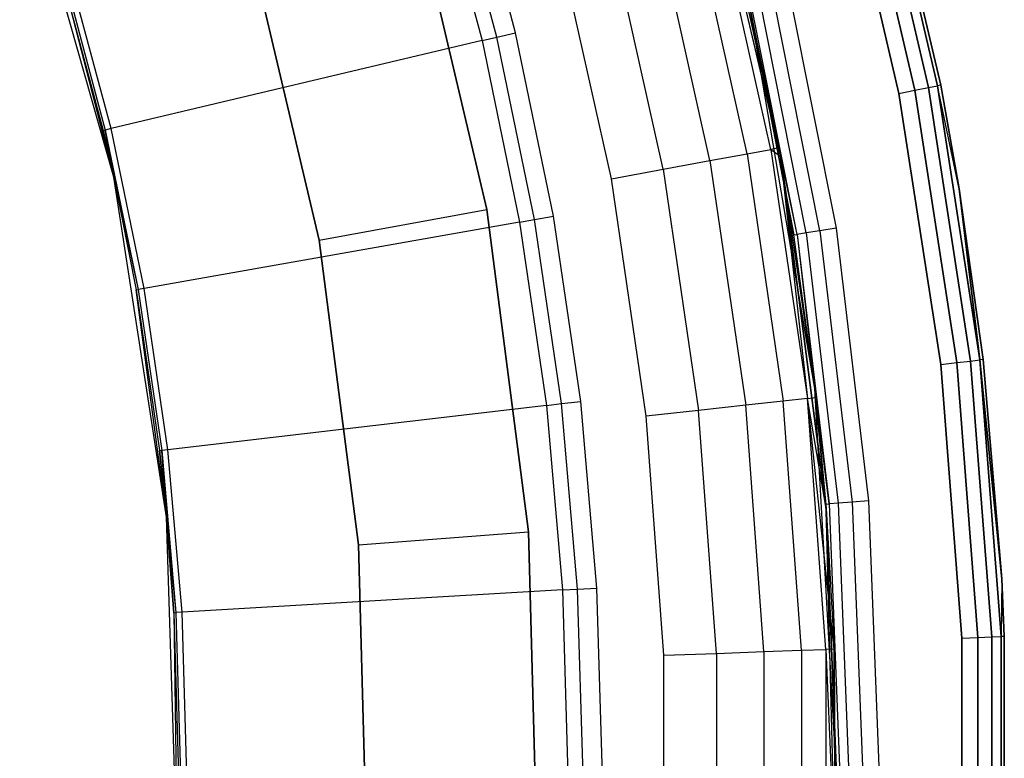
# Model space of a CAD drawing. Extents: x -4.25 to 4.25, y 0.04 to 8.54.
# Tile 23 of 29: x 3.09 to 4.25, y 4.31 to 5.18. Entities that reach past the tile are written whole.
import ezdxf

# ---------------------------------------------------------------- set-up
doc = ezdxf.new("R2010")
doc.units = 0
doc.header["$LTSCALE"] = 2.54
doc.layers.get('0').update_dxf_attribs({"color": 13, "linetype": 'CONTINUOUS'})

# ---------------------------------------------------------------- blocks, each defined once
blk = doc.blocks.new('BOL_STL')
at = {"color": 0}
for p, q in [((4.1685, 5.1009, 0.0929), (4.0944, 5.4177, 0.0929)), ((4.1685, 5.1009, 0.0929), (4.0944, 5.4177, 0.0929)), ((4.0944, 5.4177, 6.2311), (4.1685, 5.1009, 6.2311)), ((4.0944, 5.4177, 6.2311), (4.1685, 5.1009, 6.2311)), ((4.1723, 5.1017, 0.112), (4.0981, 5.4187, 0.112)), ((4.0981, 5.4187, 6.212), (4.1723, 5.1017, 6.212)), ((4.1723, 5.1017, 0.112), (4.0981, 5.4187, 0.112)), ((4.0981, 5.4187, 6.212), (4.1723, 5.1017, 6.212)), ((4.0499, 5.4054, 0.062), (4.1232, 5.0921, 0.062)), ((4.1232, 5.0921, 6.262), (4.0499, 5.4054, 6.262)), ((4.0499, 5.4054, 0.062), (4.1232, 5.0921, 0.062)), ((4.1232, 5.0921, 6.262), (4.0499, 5.4054, 6.262)), ((4.142, 5.0958, 0.0658), (4.0683, 5.4105, 0.0658)), ((4.142, 5.0958, 0.0658), (4.0683, 5.4105, 0.0658)), ((4.0683, 5.4105, 6.2582), (4.142, 5.0958, 6.2582)), ((4.0683, 5.4105, 6.2582), (4.142, 5.0958, 6.2582)), ((4.1579, 5.0989, 0.0766), (4.084, 5.4148, 0.0766)), ((4.1579, 5.0989, 0.0766), (4.084, 5.4148, 0.0766)), ((4.084, 5.4148, 6.2474), (4.1579, 5.0989, 6.2474)), ((4.084, 5.4148, 6.2474), (4.1579, 5.0989, 6.2474)), ((3.2025, 4.9939, 0.762), (3.092, 5.3821, 0.762)), ((3.2025, 4.9939, 0.762), (3.092, 5.3821, 0.762)), ((3.6737, 5.1632, 0.062), (3.6169, 5.3753, 0.062)), ((3.6737, 5.1632, 0.062), (3.6169, 5.3753, 0.062)), ((3.5781, 5.3637, 0.0826), (3.6343, 5.1539, 0.0826)), ((3.5781, 5.3637, 0.0826), (3.6343, 5.1539, 0.0826)), ((3.6516, 5.158, 0.0675), (3.5951, 5.3688, 0.0675)), ((3.6516, 5.158, 0.0675), (3.5951, 5.3688, 0.0675)), ((3.6401, 4.9558, 1.4377), (3.5526, 5.3266, 1.4377)), ((3.5526, 5.3266, 3.0377), (3.6401, 4.9558, 3.0377)), ((3.5526, 5.3266, 3.0377), (3.6401, 4.9558, 3.0377)), ((3.6401, 4.9558, 1.4377), (3.5526, 5.3266, 1.4377)), ((3.3605, 5.2707, 1.2377), (3.4433, 4.92, 1.2377)), ((3.3605, 5.2707, 1.2377), (3.4433, 4.92, 1.2377)), ((3.3605, 5.2707, 0.962), (3.4433, 4.92, 0.962)), ((3.4433, 4.92, 0.762), (3.3605, 5.2707, 0.762)), ((3.3605, 5.2707, 0.962), (3.4433, 4.92, 0.962)), ((3.4433, 4.92, 0.762), (3.3605, 5.2707, 0.762)), ((4.0306, 4.9309, 6.2582), (3.9681, 5.2452, 6.2582)), ((4.0306, 4.9309, 6.2582), (3.9681, 5.2452, 6.2582)), ((3.9867, 5.2496, 6.262), (4.0495, 4.9339, 6.262)), ((3.9867, 5.2496, 6.262), (4.0495, 4.9339, 6.262)), ((3.1407, 5.2328, 0.7282), (3.2025, 4.9939, 0.762)), ((3.1407, 5.2328, 0.7282), (3.2025, 4.9939, 0.762)), ((3.1407, 5.2328, 0.7282), (3.19, 5.0485, 0.7282)), ((3.1407, 5.2328, 0.7282), (3.19, 5.0485, 0.7282)), ((3.143, 5.2335, 0.7128), (3.1924, 5.0491, 0.7128)), ((3.143, 5.2335, 0.7128), (3.1924, 5.0491, 0.7128)), ((3.1993, 5.0507, 0.6989), (3.1498, 5.2355, 0.6989)), ((3.1993, 5.0507, 0.6989), (3.1498, 5.2355, 0.6989)), ((4.0039, 4.9267, 6.2311), (3.9418, 5.2388, 6.2311)), ((4.0039, 4.9267, 6.2311), (3.9418, 5.2388, 6.2311)), ((4.0146, 4.9284, 6.2474), (3.9523, 5.2414, 6.2474)), ((4.0146, 4.9284, 6.2474), (3.9523, 5.2414, 6.2474)), ((4.0245, 4.746, 0.762), (3.9485, 5.1937, 0.762)), ((3.9485, 5.1937, 0.762), (4.0001, 4.9261, 6.212)), ((4.0001, 4.9261, 6.212), (3.9485, 5.1937, 6.212)), ((3.9485, 5.1937, 0.762), (4.0001, 4.9261, 6.212)), ((4.0245, 4.746, 0.762), (3.9485, 5.1937, 0.762)), ((4.0001, 4.9261, 6.212), (3.9485, 5.1937, 6.212)), ((4.0039, 4.9267, 6.2311), (3.9485, 5.1937, 6.212)), ((4.0039, 4.9267, 6.2311), (3.9485, 5.1937, 6.212)), ((3.6516, 5.158, 0.0675), (3.6737, 5.1632, 0.062)), ((3.6516, 5.158, 0.0675), (3.6737, 5.1632, 0.062)), ((3.7181, 4.9481, 0.062), (3.6737, 5.1632, 0.062)), ((3.7181, 4.9481, 0.062), (3.6737, 5.1632, 0.062)), ((3.6343, 5.1539, 0.0826), (3.1993, 5.0507, 0.6989)), ((3.6343, 5.1539, 0.0826), (3.1993, 5.0507, 0.6989)), ((3.6343, 5.1539, 0.0826), (3.6516, 5.158, 0.0675)), ((3.6343, 5.1539, 0.0826), (3.6516, 5.158, 0.0675)), ((3.6343, 5.1539, 0.0826), (3.6783, 4.9411, 0.0826)), ((3.6343, 5.1539, 0.0826), (3.6783, 4.9411, 0.0826)), ((3.6958, 4.9442, 0.0675), (3.6516, 5.158, 0.0675)), ((3.6958, 4.9442, 0.0675), (3.6516, 5.158, 0.0675)), ((4.1232, 5.0921, 0.062), (4.142, 5.0958, 0.0658)), ((4.1232, 5.0921, 0.062), (4.142, 5.0958, 0.0658)), ((4.1232, 5.0921, 6.262), (4.142, 5.0958, 6.2582)), ((4.1232, 5.0921, 6.262), (4.142, 5.0958, 6.2582)), ((4.142, 5.0958, 0.0658), (4.1579, 5.0989, 0.0766)), ((4.142, 5.0958, 0.0658), (4.1579, 5.0989, 0.0766)), ((4.142, 5.0958, 6.2582), (4.1579, 5.0989, 6.2474)), ((4.142, 5.0958, 6.2582), (4.1579, 5.0989, 6.2474)), ((4.1913, 4.7764, 0.0658), (4.142, 5.0958, 0.0658)), ((4.1913, 4.7764, 0.0658), (4.142, 5.0958, 0.0658)), ((4.142, 5.0958, 6.2582), (4.1913, 4.7764, 6.2582)), ((4.142, 5.0958, 6.2582), (4.1913, 4.7764, 6.2582)), ((4.1579, 5.0989, 0.0766), (4.1685, 5.1009, 0.0929)), ((4.1579, 5.0989, 0.0766), (4.1685, 5.1009, 0.0929)), ((4.1579, 5.0989, 6.2474), (4.1685, 5.1009, 6.2311)), ((4.1579, 5.0989, 6.2474), (4.1685, 5.1009, 6.2311)), ((4.2074, 4.7782, 0.0766), (4.1579, 5.0989, 0.0766)), ((4.2074, 4.7782, 0.0766), (4.1579, 5.0989, 0.0766)), ((4.1579, 5.0989, 6.2474), (4.2074, 4.7782, 6.2474)), ((4.1579, 5.0989, 6.2474), (4.2074, 4.7782, 6.2474)), ((4.1723, 5.1017, 0.112), (4.1685, 5.1009, 0.0929)), ((4.1723, 5.1017, 0.112), (4.1685, 5.1009, 0.0929)), ((4.1723, 5.1017, 6.212), (4.1685, 5.1009, 6.2311)), ((4.1723, 5.1017, 6.212), (4.1685, 5.1009, 6.2311)), ((4.194, 4.9801, 0.112), (4.1685, 5.1009, 0.0929)), ((4.194, 4.9801, 0.112), (4.1685, 5.1009, 0.0929)), ((4.2182, 4.7795, 0.0929), (4.1685, 5.1009, 0.0929)), ((4.2182, 4.7795, 0.0929), (4.1685, 5.1009, 0.0929)), ((4.194, 4.9801, 6.212), (4.1685, 5.1009, 6.2311)), ((4.1685, 5.1009, 6.2311), (4.2182, 4.7795, 6.2311)), ((4.194, 4.9801, 6.212), (4.1685, 5.1009, 6.2311)), ((4.1685, 5.1009, 6.2311), (4.2182, 4.7795, 6.2311)), ((4.194, 4.9801, 0.112), (4.1723, 5.1017, 0.112)), ((4.1723, 5.1017, 0.112), (4.1723, 5.1017, 6.212)), ((4.1723, 5.1017, 6.212), (4.194, 4.9801, 6.212)), ((4.1723, 5.1017, 0.112), (4.1723, 5.1017, 6.212)), ((4.194, 4.9801, 0.112), (4.1723, 5.1017, 0.112)), ((4.1723, 5.1017, 6.212), (4.194, 4.9801, 6.212)), ((4.1232, 5.0921, 0.062), (4.1723, 4.7742, 0.062)), ((4.1723, 4.7742, 6.262), (4.1232, 5.0921, 6.262)), ((4.1232, 5.0921, 0.062), (4.1723, 4.7742, 0.062)), ((4.1723, 4.7742, 6.262), (4.1232, 5.0921, 6.262)), ((3.19, 5.0485, 0.7282), (3.1924, 5.0491, 0.7128)), ((3.19, 5.0485, 0.7282), (3.1924, 5.0491, 0.7128)), ((3.19, 5.0485, 0.7282), (3.2025, 4.9939, 0.762)), ((3.19, 5.0485, 0.7282), (3.2025, 4.9939, 0.762)), ((3.19, 5.0485, 0.7282), (3.2025, 4.9939, 0.7282)), ((3.19, 5.0485, 0.7282), (3.2025, 4.9939, 0.7282)), ((3.1993, 5.0507, 0.6989), (3.1924, 5.0491, 0.7128)), ((3.1993, 5.0507, 0.6989), (3.1924, 5.0491, 0.7128)), ((3.2025, 4.9939, 0.7282), (3.1924, 5.0491, 0.7128)), ((3.1924, 5.0491, 0.7128), (3.231, 4.8622, 0.7128)), ((3.2025, 4.9939, 0.7282), (3.1924, 5.0491, 0.7128)), ((3.1924, 5.0491, 0.7128), (3.231, 4.8622, 0.7128)), ((3.238, 4.8634, 0.6989), (3.1993, 5.0507, 0.6989)), ((3.238, 4.8634, 0.6989), (3.1993, 5.0507, 0.6989)), ((3.2644, 4.595, 0.762), (3.2025, 4.9939, 0.762)), ((3.2025, 4.9939, 0.762), (3.2286, 4.8618, 0.7282)), ((3.2025, 4.9939, 0.762), (3.2286, 4.8618, 0.7282)), ((3.2025, 4.9939, 0.762), (3.2025, 4.9939, 0.7282)), ((3.2025, 4.9939, 0.7282), (3.2286, 4.8618, 0.7282)), ((3.2025, 4.9939, 0.762), (3.2025, 4.9939, 0.7282)), ((3.2644, 4.595, 0.762), (3.2025, 4.9939, 0.762)), ((3.2025, 4.9939, 0.7282), (3.2286, 4.8618, 0.7282)), ((3.2025, 4.9939, 0.7282), (3.231, 4.8622, 0.7128)), ((3.2025, 4.9939, 0.7282), (3.231, 4.8622, 0.7128)), ((4.222, 4.7799, 0.112), (4.194, 4.9801, 0.112)), ((4.194, 4.9801, 0.112), (4.194, 4.9801, 6.212)), ((4.194, 4.9801, 6.212), (4.222, 4.7799, 6.212)), ((4.194, 4.9801, 0.112), (4.194, 4.9801, 6.212)), ((4.194, 4.9801, 0.112), (4.2182, 4.7795, 0.0929)), ((4.194, 4.9801, 0.112), (4.2182, 4.7795, 0.0929)), ((4.222, 4.7799, 0.112), (4.194, 4.9801, 0.112)), ((4.2182, 4.7795, 6.2311), (4.194, 4.9801, 6.212)), ((4.194, 4.9801, 6.212), (4.222, 4.7799, 6.212)), ((4.2182, 4.7795, 6.2311), (4.194, 4.9801, 6.212)), ((3.4433, 4.92, 1.2377), (3.6401, 4.9558, 1.4377)), ((3.4433, 4.92, 1.2377), (3.6401, 4.9558, 1.4377)), ((3.689, 4.578, 1.4377), (3.6401, 4.9558, 1.4377)), ((3.6401, 4.9558, 1.4377), (3.6401, 4.9558, 3.0377)), ((3.6401, 4.9558, 3.0377), (3.689, 4.578, 3.0377)), ((3.6401, 4.9558, 1.4377), (3.6401, 4.9558, 3.0377)), ((3.6401, 4.9558, 3.0377), (3.689, 4.578, 3.0377)), ((3.689, 4.578, 1.4377), (3.6401, 4.9558, 1.4377)), ((3.6783, 4.9411, 0.0826), (3.6958, 4.9442, 0.0675)), ((3.6783, 4.9411, 0.0826), (3.6958, 4.9442, 0.0675)), ((3.6958, 4.9442, 0.0675), (3.7181, 4.9481, 0.062)), ((3.6958, 4.9442, 0.0675), (3.7181, 4.9481, 0.062)), ((3.7274, 4.7282, 0.0675), (3.6958, 4.9442, 0.0675)), ((3.7274, 4.7282, 0.0675), (3.6958, 4.9442, 0.0675)), ((3.75, 4.7308, 0.062), (3.7181, 4.9481, 0.062)), ((3.75, 4.7308, 0.062), (3.7181, 4.9481, 0.062)), ((3.6783, 4.9411, 0.0826), (3.238, 4.8634, 0.6989)), ((3.6783, 4.9411, 0.0826), (3.238, 4.8634, 0.6989)), ((3.6783, 4.9411, 0.0826), (3.7098, 4.7261, 0.0826)), ((3.6783, 4.9411, 0.0826), (3.7098, 4.7261, 0.0826)), ((4.0495, 4.9339, 6.262), (4.0306, 4.9309, 6.2582)), ((4.0495, 4.9339, 6.262), (4.0306, 4.9309, 6.2582)), ((4.0495, 4.9339, 6.262), (4.0874, 4.6142, 6.262)), ((4.0495, 4.9339, 6.262), (4.0874, 4.6142, 6.262)), ((3.4433, 4.92, 1.2377), (3.4896, 4.5626, 1.2377)), ((3.4433, 4.92, 1.2377), (3.4896, 4.5626, 1.2377)), ((3.4433, 4.92, 0.962), (3.4433, 4.92, 0.762)), ((3.4433, 4.92, 0.962), (3.4896, 4.5626, 0.962)), ((3.4896, 4.5626, 0.762), (3.4433, 4.92, 0.762)), ((3.4433, 4.92, 0.962), (3.4433, 4.92, 0.762)), ((3.4433, 4.92, 0.962), (3.4896, 4.5626, 0.962)), ((3.4896, 4.5626, 0.762), (3.4433, 4.92, 0.762)), ((4.0001, 4.9261, 6.212), (4.0039, 4.9267, 6.2311)), ((4.0001, 4.9261, 6.212), (4.0039, 4.9267, 6.2311)), ((4.0245, 4.746, 0.762), (4.0001, 4.9261, 6.212)), ((4.0245, 4.746, 0.762), (4.0001, 4.9261, 6.212)), ((4.0245, 4.746, 6.212), (4.0001, 4.9261, 6.212)), ((4.0245, 4.746, 6.212), (4.0001, 4.9261, 6.212)), ((4.0146, 4.9284, 6.2474), (4.0039, 4.9267, 6.2311)), ((4.0146, 4.9284, 6.2474), (4.0039, 4.9267, 6.2311)), ((4.0039, 4.9267, 6.2311), (4.0413, 4.6106, 6.2311)), ((4.0039, 4.9267, 6.2311), (4.0413, 4.6106, 6.2311)), ((4.0039, 4.9267, 6.2311), (4.0245, 4.746, 6.212)), ((4.0039, 4.9267, 6.2311), (4.0245, 4.746, 6.212)), ((4.0306, 4.9309, 6.2582), (4.0146, 4.9284, 6.2474)), ((4.0306, 4.9309, 6.2582), (4.0146, 4.9284, 6.2474)), ((4.0146, 4.9284, 6.2474), (4.0521, 4.6114, 6.2474)), ((4.0146, 4.9284, 6.2474), (4.0521, 4.6114, 6.2474)), ((4.0306, 4.9309, 6.2582), (4.0683, 4.6127, 6.2582)), ((4.0306, 4.9309, 6.2582), (4.0683, 4.6127, 6.2582)), ((3.2286, 4.8618, 0.7282), (3.231, 4.8622, 0.7128)), ((3.2286, 4.8618, 0.7282), (3.231, 4.8622, 0.7128)), ((3.238, 4.8634, 0.6989), (3.231, 4.8622, 0.7128)), ((3.238, 4.8634, 0.6989), (3.231, 4.8622, 0.7128)), ((3.231, 4.8622, 0.7128), (3.2586, 4.6734, 0.7128)), ((3.231, 4.8622, 0.7128), (3.2586, 4.6734, 0.7128)), ((3.2657, 4.6742, 0.6989), (3.238, 4.8634, 0.6989)), ((3.2657, 4.6742, 0.6989), (3.238, 4.8634, 0.6989)), ((3.2644, 4.595, 0.762), (3.2286, 4.8618, 0.7282)), ((3.2286, 4.8618, 0.7282), (3.2562, 4.6731, 0.7282)), ((3.2644, 4.595, 0.762), (3.2286, 4.8618, 0.7282)), ((3.2286, 4.8618, 0.7282), (3.2562, 4.6731, 0.7282)), ((4.1723, 4.7742, 0.062), (4.1913, 4.7764, 0.0658)), ((4.1723, 4.7742, 0.062), (4.1913, 4.7764, 0.0658)), ((4.1723, 4.7742, 6.262), (4.1913, 4.7764, 6.2582)), ((4.1723, 4.7742, 6.262), (4.1913, 4.7764, 6.2582)), ((4.1723, 4.7742, 0.062), (4.1969, 4.4534, 0.062)), ((4.1969, 4.4534, 6.262), (4.1723, 4.7742, 6.262)), ((4.1723, 4.7742, 0.062), (4.1969, 4.4534, 0.062)), ((4.1969, 4.4534, 6.262), (4.1723, 4.7742, 6.262)), ((4.1913, 4.7764, 0.0658), (4.2074, 4.7782, 0.0766)), ((4.1913, 4.7764, 0.0658), (4.2074, 4.7782, 0.0766)), ((4.1913, 4.7764, 6.2582), (4.2074, 4.7782, 6.2474)), ((4.1913, 4.7764, 6.2582), (4.2074, 4.7782, 6.2474)), ((4.216, 4.4541, 0.0658), (4.1913, 4.7764, 0.0658)), ((4.216, 4.4541, 0.0658), (4.1913, 4.7764, 0.0658)), ((4.1913, 4.7764, 6.2582), (4.216, 4.4541, 6.2582)), ((4.1913, 4.7764, 6.2582), (4.216, 4.4541, 6.2582)), ((4.2074, 4.7782, 0.0766), (4.2182, 4.7795, 0.0929)), ((4.2074, 4.7782, 0.0766), (4.2182, 4.7795, 0.0929)), ((4.2074, 4.7782, 6.2474), (4.2182, 4.7795, 6.2311)), ((4.2074, 4.7782, 6.2474), (4.2182, 4.7795, 6.2311)), ((4.2322, 4.4547, 0.0766), (4.2074, 4.7782, 0.0766)), ((4.2322, 4.4547, 0.0766), (4.2074, 4.7782, 0.0766)), ((4.2074, 4.7782, 6.2474), (4.2322, 4.4547, 6.2474)), ((4.2074, 4.7782, 6.2474), (4.2322, 4.4547, 6.2474)), ((4.222, 4.7799, 0.112), (4.2182, 4.7795, 0.0929)), ((4.222, 4.7799, 0.112), (4.2182, 4.7795, 0.0929)), ((4.222, 4.7799, 6.212), (4.2182, 4.7795, 6.2311)), ((4.222, 4.7799, 6.212), (4.2182, 4.7795, 6.2311)), ((4.2431, 4.4551, 0.0929), (4.2182, 4.7795, 0.0929)), ((4.2182, 4.7795, 0.0929), (4.2438, 4.5226, 0.112)), ((4.2182, 4.7795, 0.0929), (4.2438, 4.5226, 0.112)), ((4.2431, 4.4551, 0.0929), (4.2182, 4.7795, 0.0929)), ((4.2438, 4.5226, 6.212), (4.2182, 4.7795, 6.2311)), ((4.2182, 4.7795, 6.2311), (4.2431, 4.4551, 6.2311)), ((4.2438, 4.5226, 6.212), (4.2182, 4.7795, 6.2311)), ((4.2182, 4.7795, 6.2311), (4.2431, 4.4551, 6.2311)), ((4.2438, 4.5226, 0.112), (4.222, 4.7799, 0.112)), ((4.222, 4.7799, 0.112), (4.222, 4.7799, 6.212)), ((4.222, 4.7799, 6.212), (4.2438, 4.5226, 6.212)), ((4.222, 4.7799, 0.112), (4.222, 4.7799, 6.212)), ((4.2438, 4.5226, 0.112), (4.222, 4.7799, 0.112)), ((4.222, 4.7799, 6.212), (4.2438, 4.5226, 6.212)), ((4.05, 4.2925, 0.762), (4.0245, 4.746, 0.762)), ((4.0375, 4.6103, 6.212), (4.0245, 4.746, 0.762)), ((4.05, 4.2925, 0.762), (4.0245, 4.746, 0.762)), ((4.0245, 4.746, 0.762), (4.0245, 4.746, 6.212)), ((4.0245, 4.746, 0.762), (4.0245, 4.746, 6.212)), ((4.0375, 4.6103, 6.212), (4.0245, 4.746, 0.762)), ((4.0375, 4.6103, 6.212), (4.0245, 4.746, 6.212)), ((4.0375, 4.6103, 6.212), (4.0245, 4.746, 6.212)), ((4.0413, 4.6106, 6.2311), (4.0245, 4.746, 6.212)), ((4.0413, 4.6106, 6.2311), (4.0245, 4.746, 6.212)), ((3.7098, 4.7261, 0.0826), (3.2657, 4.6742, 0.6989)), ((3.7098, 4.7261, 0.0826), (3.2657, 4.6742, 0.6989)), ((3.7098, 4.7261, 0.0826), (3.7274, 4.7282, 0.0675)), ((3.7098, 4.7261, 0.0826), (3.7274, 4.7282, 0.0675)), ((3.7098, 4.7261, 0.0826), (3.7287, 4.5097, 0.0826)), ((3.7098, 4.7261, 0.0826), (3.7287, 4.5097, 0.0826)), ((3.7274, 4.7282, 0.0675), (3.75, 4.7308, 0.062)), ((3.7274, 4.7282, 0.0675), (3.75, 4.7308, 0.062)), ((3.7464, 4.5107, 0.0675), (3.7274, 4.7282, 0.0675)), ((3.7464, 4.5107, 0.0675), (3.7274, 4.7282, 0.0675)), ((3.7691, 4.512, 0.062), (3.75, 4.7308, 0.062)), ((3.7691, 4.512, 0.062), (3.75, 4.7308, 0.062)), ((3.2562, 4.6731, 0.7282), (3.2586, 4.6734, 0.7128)), ((3.2562, 4.6731, 0.7282), (3.2586, 4.6734, 0.7128)), ((3.2562, 4.6731, 0.7282), (3.2644, 4.595, 0.7282)), ((3.2644, 4.595, 0.762), (3.2562, 4.6731, 0.7282)), ((3.2644, 4.595, 0.762), (3.2562, 4.6731, 0.7282)), ((3.2562, 4.6731, 0.7282), (3.2644, 4.595, 0.7282)), ((3.2657, 4.6742, 0.6989), (3.2586, 4.6734, 0.7128)), ((3.2657, 4.6742, 0.6989), (3.2586, 4.6734, 0.7128)), ((3.2644, 4.595, 0.7282), (3.2586, 4.6734, 0.7128)), ((3.2586, 4.6734, 0.7128), (3.2753, 4.4833, 0.7128)), ((3.2644, 4.595, 0.7282), (3.2586, 4.6734, 0.7128)), ((3.2586, 4.6734, 0.7128), (3.2753, 4.4833, 0.7128)), ((3.2824, 4.4837, 0.6989), (3.2657, 4.6742, 0.6989)), ((3.2824, 4.4837, 0.6989), (3.2657, 4.6742, 0.6989)), ((4.0375, 4.6103, 6.212), (4.0413, 4.6106, 6.2311)), ((4.0375, 4.6103, 6.212), (4.0413, 4.6106, 6.2311)), ((4.05, 4.2925, 6.212), (4.0375, 4.6103, 6.212)), ((4.0375, 4.6103, 6.212), (4.05, 4.2925, 0.762)), ((4.0375, 4.6103, 6.212), (4.05, 4.2925, 0.762)), ((4.05, 4.2925, 6.212), (4.0375, 4.6103, 6.212)), ((4.0521, 4.6114, 6.2474), (4.0413, 4.6106, 6.2311)), ((4.0521, 4.6114, 6.2474), (4.0413, 4.6106, 6.2311)), ((4.0413, 4.6106, 6.2311), (4.0538, 4.2925, 6.2311)), ((4.0413, 4.6106, 6.2311), (4.0538, 4.2925, 6.2311)), ((4.0683, 4.6127, 6.2582), (4.0521, 4.6114, 6.2474)), ((4.0683, 4.6127, 6.2582), (4.0521, 4.6114, 6.2474)), ((4.0521, 4.6114, 6.2474), (4.0646, 4.2925, 6.2474)), ((4.0521, 4.6114, 6.2474), (4.0646, 4.2925, 6.2474)), ((4.0874, 4.6142, 6.262), (4.0683, 4.6127, 6.2582)), ((4.0874, 4.6142, 6.262), (4.0683, 4.6127, 6.2582)), ((4.0683, 4.6127, 6.2582), (4.0809, 4.2925, 6.2582)), ((4.0683, 4.6127, 6.2582), (4.0809, 4.2925, 6.2582)), ((4.0874, 4.6142, 6.262), (4.1, 4.2925, 6.262)), ((4.0874, 4.6142, 6.262), (4.1, 4.2925, 6.262)), ((3.2644, 4.595, 0.7282), (3.2644, 4.595, 0.762)), ((3.2644, 4.595, 0.7282), (3.2644, 4.595, 0.762)), ((3.2644, 4.595, 0.7282), (3.2728, 4.4831, 0.7282)), ((3.2728, 4.4831, 0.7282), (3.2644, 4.595, 0.762)), ((3.2728, 4.4831, 0.7282), (3.2644, 4.595, 0.762)), ((3.2768, 4.1915, 0.762), (3.2644, 4.595, 0.762)), ((3.2768, 4.1915, 0.762), (3.2644, 4.595, 0.762)), ((3.2644, 4.595, 0.7282), (3.2728, 4.4831, 0.7282)), ((3.2644, 4.595, 0.7282), (3.2753, 4.4833, 0.7128)), ((3.2644, 4.595, 0.7282), (3.2753, 4.4833, 0.7128)), ((3.4896, 4.5626, 1.2377), (3.689, 4.578, 1.4377)), ((3.4896, 4.5626, 1.2377), (3.689, 4.578, 1.4377)), ((3.6988, 4.1972, 1.4377), (3.689, 4.578, 1.4377)), ((3.689, 4.578, 1.4377), (3.689, 4.578, 3.0377)), ((3.689, 4.578, 3.0377), (3.6988, 4.1972, 3.0377)), ((3.689, 4.578, 1.4377), (3.689, 4.578, 3.0377)), ((3.689, 4.578, 3.0377), (3.6988, 4.1972, 3.0377)), ((3.6988, 4.1972, 1.4377), (3.689, 4.578, 1.4377)), ((3.4896, 4.5626, 1.2377), (3.4988, 4.2024, 1.2377)), ((3.4896, 4.5626, 1.2377), (3.4988, 4.2024, 1.2377)), ((3.4896, 4.5626, 0.962), (3.4896, 4.5626, 0.762)), ((3.4896, 4.5626, 0.962), (3.4988, 4.2024, 0.962)), ((3.4988, 4.2024, 0.762), (3.4896, 4.5626, 0.762)), ((3.4896, 4.5626, 0.962), (3.4896, 4.5626, 0.762)), ((3.4896, 4.5626, 0.962), (3.4988, 4.2024, 0.962)), ((3.4988, 4.2024, 0.762), (3.4896, 4.5626, 0.762)), ((4.2438, 4.5226, 0.112), (4.2431, 4.4551, 0.0929)), ((4.2438, 4.5226, 0.112), (4.2431, 4.4551, 0.0929)), ((4.2438, 4.5226, 6.212), (4.2431, 4.4551, 6.2311)), ((4.2438, 4.5226, 6.212), (4.2431, 4.4551, 6.2311)), ((4.2469, 4.4553, 0.112), (4.2438, 4.5226, 0.112)), ((4.2438, 4.5226, 0.112), (4.2438, 4.5226, 6.212)), ((4.2438, 4.5226, 6.212), (4.2469, 4.4553, 6.212)), ((4.2438, 4.5226, 0.112), (4.2438, 4.5226, 6.212)), ((4.2469, 4.4553, 0.112), (4.2438, 4.5226, 0.112)), ((4.2438, 4.5226, 6.212), (4.2469, 4.4553, 6.212)), ((3.7287, 4.5097, 0.0826), (3.2824, 4.4837, 0.6989)), ((3.7287, 4.5097, 0.0826), (3.2824, 4.4837, 0.6989)), ((3.7287, 4.5097, 0.0826), (3.7464, 4.5107, 0.0675)), ((3.7287, 4.5097, 0.0826), (3.7464, 4.5107, 0.0675)), ((3.7287, 4.5097, 0.0826), (3.735, 4.2925, 0.0826)), ((3.7287, 4.5097, 0.0826), (3.735, 4.2925, 0.0826)), ((3.7464, 4.5107, 0.0675), (3.7691, 4.512, 0.062)), ((3.7464, 4.5107, 0.0675), (3.7691, 4.512, 0.062)), ((3.7528, 4.2925, 0.0675), (3.7464, 4.5107, 0.0675)), ((3.7528, 4.2925, 0.0675), (3.7464, 4.5107, 0.0675)), ((3.7755, 4.2925, 0.062), (3.7691, 4.512, 0.062)), ((3.7755, 4.2925, 0.062), (3.7691, 4.512, 0.062)), ((3.2728, 4.4831, 0.7282), (3.2753, 4.4833, 0.7128)), ((3.2728, 4.4831, 0.7282), (3.2753, 4.4833, 0.7128)), ((3.2728, 4.4831, 0.7282), (3.2768, 4.1915, 0.762)), ((3.2728, 4.4831, 0.7282), (3.2768, 4.1915, 0.762)), ((3.2728, 4.4831, 0.7282), (3.2784, 4.2925, 0.7282)), ((3.2728, 4.4831, 0.7282), (3.2784, 4.2925, 0.7282)), ((3.2824, 4.4837, 0.6989), (3.2753, 4.4833, 0.7128)), ((3.2824, 4.4837, 0.6989), (3.2753, 4.4833, 0.7128)), ((3.2753, 4.4833, 0.7128), (3.2808, 4.2925, 0.7128)), ((3.2753, 4.4833, 0.7128), (3.2808, 4.2925, 0.7128)), ((3.2879, 4.2925, 0.6989), (3.2824, 4.4837, 0.6989)), ((3.2879, 4.2925, 0.6989), (3.2824, 4.4837, 0.6989)), ((4.1969, 4.4534, 0.062), (4.216, 4.4541, 0.0658)), ((4.1969, 4.4534, 0.062), (4.216, 4.4541, 0.0658)), ((4.1969, 4.4534, 6.262), (4.216, 4.4541, 6.2582)), ((4.1969, 4.4534, 6.262), (4.216, 4.4541, 6.2582)), ((4.1969, 4.4534, 0.062), (4.1969, 4.1316, 0.062)), ((4.1969, 4.1316, 6.262), (4.1969, 4.4534, 6.262)), ((4.1969, 4.4534, 0.062), (4.1969, 4.1316, 0.062)), ((4.1969, 4.1316, 6.262), (4.1969, 4.4534, 6.262)), ((4.216, 4.4541, 0.0658), (4.2322, 4.4547, 0.0766)), ((4.216, 4.4541, 0.0658), (4.2322, 4.4547, 0.0766)), ((4.216, 4.4541, 6.2582), (4.2322, 4.4547, 6.2474)), ((4.216, 4.4541, 6.2582), (4.2322, 4.4547, 6.2474)), ((4.216, 4.1309, 0.0658), (4.216, 4.4541, 0.0658)), ((4.216, 4.1309, 0.0658), (4.216, 4.4541, 0.0658)), ((4.216, 4.4541, 6.2582), (4.216, 4.1309, 6.2582)), ((4.216, 4.4541, 6.2582), (4.216, 4.1309, 6.2582)), ((4.2322, 4.4547, 0.0766), (4.2431, 4.4551, 0.0929)), ((4.2322, 4.4547, 0.0766), (4.2431, 4.4551, 0.0929)), ((4.2322, 4.4547, 6.2474), (4.2431, 4.4551, 6.2311)), ((4.2322, 4.4547, 6.2474), (4.2431, 4.4551, 6.2311)), ((4.2322, 4.1303, 0.0766), (4.2322, 4.4547, 0.0766)), ((4.2322, 4.1303, 0.0766), (4.2322, 4.4547, 0.0766)), ((4.2322, 4.4547, 6.2474), (4.2322, 4.1303, 6.2474)), ((4.2322, 4.4547, 6.2474), (4.2322, 4.1303, 6.2474)), ((4.2469, 4.4553, 0.112), (4.2431, 4.4551, 0.0929)), ((4.2469, 4.4553, 0.112), (4.2431, 4.4551, 0.0929)), ((4.2469, 4.4553, 6.212), (4.2431, 4.4551, 6.2311)), ((4.2469, 4.4553, 6.212), (4.2431, 4.4551, 6.2311)), ((4.2431, 4.1299, 0.0929), (4.2431, 4.4551, 0.0929)), ((4.2431, 4.1299, 0.0929), (4.2431, 4.4551, 0.0929)), ((4.2431, 4.4551, 6.2311), (4.2431, 4.1299, 6.2311)), ((4.2431, 4.4551, 6.2311), (4.2431, 4.1299, 6.2311)), ((4.2469, 4.1297, 0.112), (4.2469, 4.4553, 0.112)), ((4.2469, 4.4553, 0.112), (4.2469, 4.4553, 6.212)), ((4.2469, 4.4553, 6.212), (4.2469, 4.1297, 6.212)), ((4.2469, 4.4553, 0.112), (4.2469, 4.4553, 6.212)), ((4.2469, 4.1297, 0.112), (4.2469, 4.4553, 0.112)), ((4.2469, 4.4553, 6.212), (4.2469, 4.1297, 6.212))]:
    blk.add_line(p, q, dxfattribs=at)

msp = doc.modelspace()

# ---------------------------------------------------------------- linework, layer by layer
at = {"color": 0}
for p, q in [((3.9826, 5.0281, 6.0619), (3.8886, 5.4244, 5.8619)), ((3.9826, 5.0281, 6.0619), (3.8886, 5.4244, 5.8619)), ((3.9844, 5.0186, 5.8619), (3.8886, 5.4244, 5.8619)), ((3.9844, 5.0186, 5.8619), (3.8886, 5.4244, 5.8619)), ((3.973, 5.0264, 6.1237), (3.9088, 5.3144, 6.1237)), ((3.973, 5.0264, 6.1237), (3.9088, 5.3144, 6.1237)), ((3.9183, 5.3169, 6.0619), (3.9826, 5.0281, 6.0619)), ((3.9183, 5.3169, 6.0619), (3.9826, 5.0281, 6.0619)), ((3.9451, 5.0212, 6.1794), (3.8814, 5.3072, 6.1794)), ((3.9451, 5.0212, 6.1794), (3.8814, 5.3072, 6.1794)), ((3.9016, 5.0132, 6.2237), (3.8385, 5.296, 6.2237)), ((3.9016, 5.0132, 6.2237), (3.8385, 5.296, 6.2237)), ((3.8467, 5.003, 6.2521), (3.7846, 5.2819, 6.2521)), ((3.8467, 5.003, 6.2521), (3.7846, 5.2819, 6.2521)), ((3.786, 4.9918, 6.2619), (3.7248, 5.2663, 6.2619)), ((3.786, 4.9918, 6.2619), (3.7248, 5.2663, 6.2619)), ((3.9451, 5.0212, 6.1794), (3.973, 5.0264, 6.1237)), ((3.9451, 5.0212, 6.1794), (3.973, 5.0264, 6.1237)), ((3.9826, 5.0281, 6.0619), (3.973, 5.0264, 6.1237)), ((3.9826, 5.0281, 6.0619), (3.973, 5.0264, 6.1237)), ((3.973, 5.0264, 6.1237), (3.9844, 5.0186, 6.0619)), ((3.973, 5.0264, 6.1237), (4.016, 4.7344, 6.1237)), ((3.973, 5.0264, 6.1237), (4.016, 4.7344, 6.1237)), ((3.973, 5.0264, 6.1237), (3.9844, 5.0186, 6.0619)), ((3.9826, 5.0281, 6.0619), (3.9844, 5.0186, 5.8619)), ((3.9826, 5.0281, 6.0619), (3.9844, 5.0186, 6.0619)), ((3.9826, 5.0281, 6.0619), (3.9844, 5.0186, 5.8619)), ((3.9826, 5.0281, 6.0619), (3.9844, 5.0186, 6.0619)), ((3.8467, 5.003, 6.2521), (3.9016, 5.0132, 6.2237)), ((3.8467, 5.003, 6.2521), (3.9016, 5.0132, 6.2237)), ((3.9016, 5.0132, 6.2237), (3.9451, 5.0212, 6.1794)), ((3.9016, 5.0132, 6.2237), (3.9451, 5.0212, 6.1794)), ((3.9016, 5.0132, 6.2237), (3.9438, 4.7264, 6.2237)), ((3.9016, 5.0132, 6.2237), (3.9438, 4.7264, 6.2237)), ((3.9451, 5.0212, 6.1794), (3.9877, 4.7313, 6.1794)), ((3.9451, 5.0212, 6.1794), (3.9877, 4.7313, 6.1794)), ((3.9844, 5.0186, 6.0619), (4.0257, 4.7355, 6.0619)), ((3.9844, 5.0186, 6.0619), (4.016, 4.7344, 6.1237)), ((3.9844, 5.0186, 6.0619), (4.016, 4.7344, 6.1237)), ((3.9844, 5.0186, 6.0619), (4.0379, 4.6051, 5.8619)), ((3.9844, 5.0186, 6.0619), (4.0257, 4.7355, 6.0619)), ((3.9844, 5.0186, 6.0619), (3.9844, 5.0186, 5.8619)), ((3.9844, 5.0186, 6.0619), (3.9844, 5.0186, 5.8619)), ((3.9844, 5.0186, 6.0619), (4.0379, 4.6051, 5.8619)), ((4.0379, 4.6051, 5.8619), (3.9844, 5.0186, 5.8619)), ((4.0379, 4.6051, 5.8619), (3.9844, 5.0186, 5.8619)), ((3.786, 4.9918, 6.2619), (3.8467, 5.003, 6.2521)), ((3.786, 4.9918, 6.2619), (3.8467, 5.003, 6.2521)), ((3.8467, 5.003, 6.2521), (3.8883, 4.7203, 6.2521)), ((3.8467, 5.003, 6.2521), (3.8883, 4.7203, 6.2521)), ((3.8269, 4.7136, 6.2619), (3.786, 4.9918, 6.2619)), ((3.8269, 4.7136, 6.2619), (3.786, 4.9918, 6.2619)), ((4.016, 4.7344, 6.1237), (4.0257, 4.7355, 6.0619)), ((4.016, 4.7344, 6.1237), (4.0257, 4.7355, 6.0619)), ((4.0257, 4.7355, 6.0619), (4.0379, 4.6051, 6.0619)), ((4.0257, 4.7355, 6.0619), (4.0379, 4.6051, 5.8619)), ((4.0257, 4.7355, 6.0619), (4.0379, 4.6051, 5.8619)), ((4.0257, 4.7355, 6.0619), (4.0379, 4.6051, 6.0619)), ((3.9438, 4.7264, 6.2237), (3.8883, 4.7203, 6.2521)), ((3.9438, 4.7264, 6.2237), (3.8883, 4.7203, 6.2521)), ((3.9877, 4.7313, 6.1794), (3.9438, 4.7264, 6.2237)), ((3.9877, 4.7313, 6.1794), (3.9438, 4.7264, 6.2237)), ((3.9649, 4.4374, 6.2237), (3.9438, 4.7264, 6.2237)), ((3.9649, 4.4374, 6.2237), (3.9438, 4.7264, 6.2237)), ((4.016, 4.7344, 6.1237), (3.9877, 4.7313, 6.1794)), ((4.016, 4.7344, 6.1237), (3.9877, 4.7313, 6.1794)), ((4.0091, 4.439, 6.1794), (3.9877, 4.7313, 6.1794)), ((4.0091, 4.439, 6.1794), (3.9877, 4.7313, 6.1794)), ((4.0379, 4.6051, 6.0619), (4.016, 4.7344, 6.1237)), ((4.0473, 4.4404, 6.0619), (4.016, 4.7344, 6.1237)), ((4.0379, 4.6051, 6.0619), (4.016, 4.7344, 6.1237)), ((4.0473, 4.4404, 6.0619), (4.016, 4.7344, 6.1237)), ((4.0375, 4.4401, 6.1237), (4.016, 4.7344, 6.1237)), ((4.0375, 4.4401, 6.1237), (4.016, 4.7344, 6.1237)), ((3.8883, 4.7203, 6.2521), (3.8269, 4.7136, 6.2619)), ((3.8883, 4.7203, 6.2521), (3.8269, 4.7136, 6.2619)), ((3.8474, 4.4331, 6.2619), (3.8269, 4.7136, 6.2619)), ((3.8474, 4.4331, 6.2619), (3.8269, 4.7136, 6.2619)), ((3.9092, 4.4354, 6.2521), (3.8883, 4.7203, 6.2521)), ((3.9092, 4.4354, 6.2521), (3.8883, 4.7203, 6.2521)), ((4.0379, 4.6051, 6.0619), (4.0473, 4.4404, 6.0619)), ((4.0379, 4.6051, 5.8619), (4.0473, 4.4404, 6.0619)), ((4.0379, 4.6051, 5.8619), (4.0379, 4.6051, 6.0619)), ((4.0379, 4.6051, 6.0619), (4.0473, 4.4404, 6.0619)), ((4.0487, 4.1882, 5.8619), (4.0379, 4.6051, 5.8619)), ((4.0379, 4.6051, 5.8619), (4.0473, 4.4404, 6.0619)), ((4.0379, 4.6051, 5.8619), (4.0379, 4.6051, 6.0619)), ((4.0487, 4.1882, 5.8619), (4.0379, 4.6051, 5.8619)), ((3.8474, 4.4331, 6.2619), (3.9092, 4.4354, 6.2521)), ((3.8474, 4.4331, 6.2619), (3.9092, 4.4354, 6.2521)), ((3.9092, 4.4354, 6.2521), (3.9649, 4.4374, 6.2237)), ((3.9092, 4.4354, 6.2521), (3.9649, 4.4374, 6.2237)), ((3.9092, 4.4354, 6.2521), (3.9092, 4.1496, 6.2521)), ((3.9092, 4.4354, 6.2521), (3.9092, 4.1496, 6.2521)), ((3.9649, 4.4374, 6.2237), (4.0091, 4.439, 6.1794)), ((3.9649, 4.4374, 6.2237), (4.0091, 4.439, 6.1794)), ((3.9649, 4.4374, 6.2237), (3.9649, 4.1476, 6.2237)), ((3.9649, 4.4374, 6.2237), (3.9649, 4.1476, 6.2237)), ((4.0091, 4.439, 6.1794), (4.0375, 4.4401, 6.1237)), ((4.0091, 4.439, 6.1794), (4.0375, 4.4401, 6.1237)), ((4.0091, 4.439, 6.1794), (4.0091, 4.146, 6.1794)), ((4.0091, 4.439, 6.1794), (4.0091, 4.146, 6.1794)), ((4.0473, 4.4404, 6.0619), (4.0375, 4.4401, 6.1237)), ((4.0473, 4.4404, 6.0619), (4.0375, 4.4401, 6.1237)), ((4.0375, 4.4401, 6.1237), (4.0487, 4.1882, 6.0619)), ((4.0375, 4.4401, 6.1237), (4.0375, 4.1449, 6.1237)), ((4.0375, 4.4401, 6.1237), (4.0375, 4.1449, 6.1237)), ((4.0375, 4.4401, 6.1237), (4.0487, 4.1882, 6.0619)), ((4.0487, 4.1882, 5.8619), (4.0473, 4.4404, 6.0619)), ((4.0473, 4.4404, 6.0619), (4.0487, 4.1882, 6.0619)), ((4.0487, 4.1882, 5.8619), (4.0473, 4.4404, 6.0619)), ((4.0473, 4.4404, 6.0619), (4.0487, 4.1882, 6.0619)), ((3.8474, 4.1519, 6.2619), (3.8474, 4.4331, 6.2619)), ((3.8474, 4.1519, 6.2619), (3.8474, 4.4331, 6.2619))]:
    msp.add_line(p, q, dxfattribs=at)

# ---------------------------------------------------------------- block references
msp.add_blockref('BOL_STL', (0, 0), dxfattribs=at)

doc.saveas('drawing.dxf')
